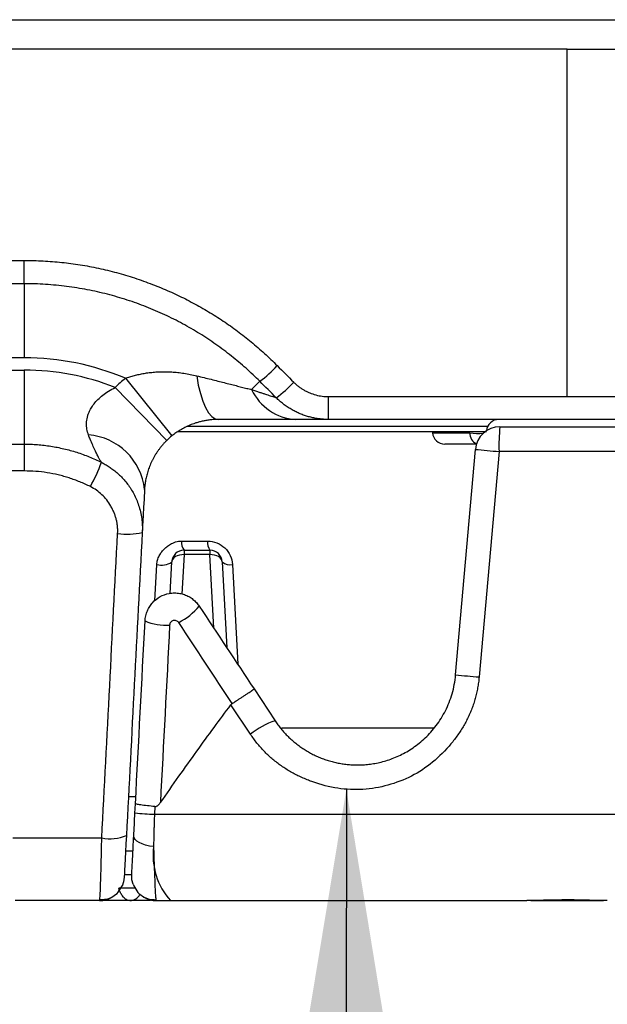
# Model space of a CAD drawing. Header units: millimetres. Extents: x 0 to 776, y 0 to 594.
# Tile 28 of 52: x 518 to 542, y 121 to 161. Entities that reach past the tile are written whole.
import ezdxf

# ---------------------------------------------------------------- set-up
doc = ezdxf.new("R2010")
doc.units = ezdxf.units.MM
doc.header["$LTSCALE"] = 2.75
doc.layers.add('DIMENSIONS', color=140, linetype='Continuous', lineweight=25)
doc.dimstyles.new('SLDDIMSTYLE3', dxfattribs={"dimtxt": 0.18, "dimasz": 9.0805, "dimexe": 0, "dimexo": 0.0625, "dimgap": 0, "dimtad": 0, "dimtih": 1, "dimtoh": 1, "dimdec": 0, "dimrnd": 1e-09, "dimzin": 0, "dimdsep": 46, "dimtxsty": 'Standard', "dimsah": 1, "dimcen": 0.09, "dimadec": 0, "dimazin": 0, "dimtfac": 9.0805, "dimtdec": 0, "dimtofl": 0, "dimtmove": 0, "dimatfit": 3, "dimfxl": 0, "dimfrac": 2, "dimtolj": 1, "dimtzin": 0, "dimarcsym": 0})

msp = doc.modelspace()

# ---------------------------------------------------------------- linework, layer by layer
for p, q in [((498.098, 161.324), (583.193, 161.324)), ((540.646, 160.124), (498.098, 160.124)), ((540.646, 160.124), (583.193, 160.124)), ((500.635, 151.569), (518.646, 151.569)), ((518.646, 150.624), (518.646, 151.569)), ((518.646, 150.624), (516.435, 150.624)), ((518.646, 150.624), (518.646, 147.624)), ((518.646, 147.624), (502.635, 147.624)), ((502.68, 147.124), (518.646, 147.124)), ((518.646, 147.124), (518.646, 144.124)), ((522.744, 146.791), (524.629, 144.457)), ((528.192, 146.67), (527.858, 146.336)), ((522.328, 146.421), (524.421, 144.272)), ((530.98, 146.048), (540.646, 146.048)), ((530.98, 145.124), (530.98, 146.048)), ((540.646, 146.048), (550.311, 146.048)), ((530.98, 145.124), (529.646, 145.124)), ((550.311, 145.124), (530.98, 145.124)), ((537.38, 144.624), (524.866, 144.624)), ((537.427, 144.834), (525.251, 144.834)), ((535.189, 144.624), (535.193, 144.58)), ((535.193, 144.58), (536.702, 144.58)), ((537.926, 144.824), (543.365, 144.824)), ((511.44, 144.124), (518.646, 144.124)), ((518.646, 144.124), (518.646, 143.037)), ((536.972, 144.124), (535.691, 144.124)), ((536.13, 134.775), (536.93, 143.911)), ((537.892, 143.824), (537.082, 134.688)), ((543.4, 143.824), (537.892, 143.824)), ((518.646, 143.037), (509.824, 143.037)), ((525.12, 139.824), (526.171, 139.824)), ((525.12, 139.824), (525.12, 139.645)), ((526.171, 139.824), (526.171, 139.645)), ((524.554, 138.074), (524.621, 139.35)), ((525.12, 139.645), (525.036, 138.043)), ((526.171, 139.645), (525.12, 139.645)), ((526.327, 136.667), (526.171, 139.645)), ((526.671, 139.35), (526.853, 135.873)), ((523.937, 137.769), (524.015, 139.247)), ((527.083, 139.247), (527.295, 135.205)), ((527.958, 134.204), (528.81, 132.916)), ((527.816, 132.364), (527.015, 133.558)), ((529.075, 132.624), (535.268, 132.624)), ((522.867, 129.847), (523.167, 129.847)), ((523.132, 129.176), (523.152, 129.554)), ((523.938, 129.435), (523.921, 129.124)), ((523.921, 129.124), (557.37, 129.124)), ((518.183, 128.166), (521.786, 128.166)), ((521.697, 125.624), (518.272, 125.624)), ((521.844, 125.624), (521.697, 125.624)), ((523.76, 125.624), (522.921, 125.624))]:
    msp.add_line(p, q)
at = {"flags": 128}
for points in [[(525.635, 146.894), (525.7, 146.515), (525.783, 146.169), (525.88, 145.864), (525.991, 145.605), (526.112, 145.398), (526.241, 145.246), (526.377, 145.155), (526.515, 145.124)], [(525.12, 139.645), (525.025, 139.642), (524.933, 139.627), (524.848, 139.602), (524.773, 139.565), (524.711, 139.52), (524.664, 139.468), (524.633, 139.411), (524.621, 139.35)], [(526.671, 139.35), (526.658, 139.411), (526.628, 139.468), (526.581, 139.52), (526.518, 139.565), (526.444, 139.602), (526.359, 139.627), (526.267, 139.642), (526.171, 139.645)], [(523.887, 127.812), (523.72, 127.838), (523.564, 127.875), (523.423, 127.922), (523.303, 127.976), (523.206, 128.037), (523.136, 128.102), (523.094, 128.17), (523.083, 128.239)], [(522.695, 126.571), (522.668, 126.384), (522.608, 126.211)], [(523.058, 126.287), (523.011, 126.474), (523.001, 126.676)], [(521.844, 125.624), (521.787, 125.644), (521.768, 125.66)]]:
    msp.add_lwpolyline(points, dxfattribs=at)
for centre, radius, start, end in [((518.646, 137.124), 10.5, 67.0263, 90), ((525.398, 150.483), 4.727, 306.2251, 317.7787), ((518.646, 137.124), 10, 68.3965, 90), ((526.515, 142.124), 6, 128.9346, 134.2538), ((526.19, 149.69), 4.552, 305.8989, 317.8757), ((529.772, 147.233), 2.114, 205.1271, 266.5871), ((537.88, 144.624), 0.5, 90, 175), ((521.061, 142.032), 2.471, 5.7806, 85.6145), ((526.515, 142.124), 3, 128.9346, 134.2538), ((535.691, 144.624), 0.5, 185, 270), ((537.078, 147.771), 3.213, 263.2828, 273.1083), ((537.168, 144.563), 0.466, 177.8962, 245.7522), ((537.926, 143.824), 1, 90, 175), ((545.179, 144.073), 7.292, 174.094, 181.9624), ((544.581, 222.989), 79.447, 264.47375, 265.1702), ((515.255, 145.75), 6.932, 331.129, 340.0727), ((522.812, 143.108), 2.635, 261.6547, 283.5215), ((525.506, 140.126), 0.49, 171.931, 218.0741), ((526.587, 140.124), 0.513, 172.1769, 215.8668), ((525.12, 139.324), 0.5, 90, 177), ((526.171, 139.324), 0.5, 3, 90), ((524.215, 139.904), 0.687, 253.1387, 306.2161), ((526.981, 139.714), 0.479, 229.5626, 282.3606), ((523.51, 139.497), 2.956, 298.1681, 318.9553), ((524.41, 139.114), 2.326, 248.0146, 273.1537), ((542.125, 194.991), 60.514, 264.31482, 265.21964), ((529.93, 129.727), 3.38, 109.3514, 128.72), ((524.599, 145.329), 16.219, 264.81, 267.6056), ((522.117, 129.887), 1.753, 259.1071, 292.3688), ((526.638, 127.469), 2.773, 172.9033, 221.7179), ((521.697, 126.624), 1, 270, 299.1065), ((522.915, 126.096), 0.472, 270.7339, 332.4592), ((523.999, 126.624), 1, 238.8437, 270)]:
    msp.add_arc(centre, radius, start, end)
for points in [[(540.646, 146.048), (540.646, 150.732), (540.646, 155.424), (540.646, 160.124)], [(528.899, 147.306), (529.121, 147.083), (529.344, 146.86), (529.566, 146.637)], [(528.859, 146.002), (528.636, 146.225), (528.414, 146.447), (528.192, 146.67)], [(529.646, 145.124), (528.8, 145.124), (527.7, 145.124), (526.515, 145.124)], [(523.519, 142.281), (523.462, 141.202), (523.428, 140.546), (523.428, 140.546)], [(521.786, 128.166), (521.999, 132.262), (522.214, 136.376), (522.429, 140.501)], [(523.428, 140.546), (523.212, 136.439), (522.998, 132.345), (522.784, 128.266)], [(525.021, 140.194), (525.373, 140.194), (525.726, 140.194), (526.079, 140.194)], [(525.739, 137.556), (526.479, 136.438), (527.218, 135.321), (527.958, 134.204)], [(523.152, 129.554), (523.281, 132.016), (523.41, 134.484), (523.54, 136.957)], [(527.068, 133.609), (526.348, 134.702), (525.626, 135.797), (524.905, 136.892)], [(524.538, 136.791), (524.413, 134.388), (524.288, 131.989), (524.163, 129.596)], [(527.015, 133.558), (527.03, 133.578), (527.048, 133.595), (527.068, 133.609)], [(522.784, 128.266), (522.735, 127.323), (522.695, 126.571), (522.695, 126.571)], [(542.279, 125.624), (542.161, 125.624), (542.038, 125.626), (541.912, 125.629)]]:
    msp.add_open_spline(points, degree=3)
for points, knots in [([(518.646, 151.569), (518.773, 151.568), (519.027, 151.566), (519.408, 151.551), (519.786, 151.526), (520.163, 151.491), (520.538, 151.447), (520.912, 151.392), (521.284, 151.328), (521.654, 151.254), (522.022, 151.17), (522.388, 151.076), (522.753, 150.972), (523.116, 150.858), (523.478, 150.734), (523.837, 150.6), (524.299, 150.415), (524.854, 150.169), (525.493, 149.847), (526.113, 149.496), (526.712, 149.117), (527.29, 148.708), (527.848, 148.27), (528.388, 147.805), (528.728, 147.473), (528.899, 147.306)], [0, 0, 0, 0, 0.033511, 0.066895, 0.100172, 0.133367, 0.166504, 0.199604, 0.232693, 0.265793, 0.298928, 0.332122, 0.365397, 0.398778, 0.432286, 0.465945, 0.499776, 0.56306, 0.625824, 0.688218, 0.750393, 0.812505, 0.874708, 0.937156, 1, 1, 1, 1]), ([(528.192, 146.67), (528.101, 146.759), (527.919, 146.938), (527.635, 147.198), (527.343, 147.451), (527.042, 147.697), (526.733, 147.936), (526.415, 148.166), (526.089, 148.389), (525.755, 148.603), (525.413, 148.808), (525.063, 149.003), (524.706, 149.189), (524.341, 149.366), (523.97, 149.532), (523.592, 149.687), (523.207, 149.832), (522.816, 149.966), (522.42, 150.088), (522.018, 150.198), (521.61, 150.296), (521.198, 150.382), (520.782, 150.456), (520.361, 150.517), (519.937, 150.564), (519.509, 150.598), (519.078, 150.62), (518.79, 150.622), (518.646, 150.624)], [0, 0, 0, 0, 0.036108, 0.072403, 0.108884, 0.145553, 0.18241, 0.219454, 0.256686, 0.294106, 0.331714, 0.36951, 0.407495, 0.445669, 0.484032, 0.522583, 0.561324, 0.600254, 0.639373, 0.678682, 0.718181, 0.75787, 0.797749, 0.837818, 0.878078, 0.918528, 0.959169, 1, 1, 1, 1]), ([(522.744, 146.791), (522.803, 146.812), (522.922, 146.854), (523.108, 146.907), (523.302, 146.954), (523.503, 146.993), (523.712, 147.023), (523.929, 147.045), (524.153, 147.057), (524.385, 147.058), (524.623, 147.05), (524.868, 147.029), (525.119, 146.997), (525.376, 146.953), (525.547, 146.914), (525.635, 146.894)], [0, 0, 0, 0, 0.063096, 0.128173, 0.19533, 0.264663, 0.336263, 0.410214, 0.4866, 0.565496, 0.646974, 0.731103, 0.817946, 0.90756, 1, 1, 1, 1]), ([(525.635, 146.894), (525.734, 146.87), (525.928, 146.822), (526.213, 146.751), (526.487, 146.682), (526.748, 146.616), (526.998, 146.553), (527.234, 146.494), (527.456, 146.437), (527.665, 146.385), (527.794, 146.352), (527.858, 146.336)], [0, 0, 0, 0, 0.124609, 0.245664, 0.363214, 0.477322, 0.588069, 0.695561, 0.799929, 0.901341, 1, 1, 1, 1]), ([(529.566, 146.637), (529.597, 146.606), (529.66, 146.546), (529.761, 146.463), (529.867, 146.387), (529.978, 146.318), (530.094, 146.256), (530.255, 146.184), (530.463, 146.112), (530.72, 146.058), (530.893, 146.052), (530.98, 146.048)], [0, 0, 0, 0, 0.083283, 0.16615, 0.248967, 0.332102, 0.415917, 0.500769, 0.669104, 0.834538, 1, 1, 1, 1]), ([(521.25, 144.495), (521.237, 144.534), (521.211, 144.611), (521.185, 144.73), (521.171, 144.849), (521.168, 144.97), (521.178, 145.091), (521.2, 145.213), (521.236, 145.335), (521.285, 145.457), (521.36, 145.6), (521.471, 145.761), (521.63, 145.939), (521.826, 146.112), (522.06, 146.278), (522.236, 146.372), (522.328, 146.421)], [0, 0, 0, 0, 0.05928, 0.117008, 0.17341, 0.22875, 0.283332, 0.337502, 0.391645, 0.446184, 0.501568, 0.587013, 0.678161, 0.776468, 0.883315, 1, 1, 1, 1]), ([(527.858, 146.336), (527.912, 146.318), (528.018, 146.283), (528.165, 146.234), (528.298, 146.189), (528.416, 146.15), (528.52, 146.115), (528.625, 146.08), (528.722, 146.048), (528.8, 146.022), (528.85, 146.005), (528.856, 146.003), (528.859, 146.002)], [0, 0, 0, 0, 0.105343, 0.205533, 0.300771, 0.391288, 0.477355, 0.559287, 0.676459, 0.787808, 0.895024, 1, 1, 1, 1]), ([(530.98, 145.124), (530.924, 145.125), (530.81, 145.126), (530.639, 145.142), (530.468, 145.166), (530.296, 145.201), (530.125, 145.246), (529.954, 145.303), (529.786, 145.37), (529.62, 145.448), (529.457, 145.537), (529.299, 145.637), (529.146, 145.748), (528.998, 145.869), (528.905, 145.958), (528.859, 146.002)], [0, 0, 0, 0, 0.071851, 0.144546, 0.218084, 0.292467, 0.367694, 0.443768, 0.520687, 0.598453, 0.677066, 0.756527, 0.836836, 0.917993, 1, 1, 1, 1]), ([(526.515, 145.124), (526.456, 145.123), (526.342, 145.121), (526.173, 145.106), (526.011, 145.083), (525.857, 145.052), (525.711, 145.015), (525.545, 144.965), (525.36, 144.896), (525.158, 144.802), (524.968, 144.697), (524.792, 144.583), (524.683, 144.499), (524.629, 144.457)], [0, 0, 0, 0, 0.094923, 0.185033, 0.270383, 0.351032, 0.427051, 0.498525, 0.609618, 0.714648, 0.814226, 0.909067, 1, 1, 1, 1]), ([(521.771, 143.387), (521.771, 143.388), (521.77, 143.389), (521.762, 143.401), (521.75, 143.421), (521.734, 143.449), (521.713, 143.485), (521.687, 143.532), (521.657, 143.588), (521.623, 143.654), (521.575, 143.746), (521.506, 143.882), (521.415, 144.079), (521.326, 144.291), (521.271, 144.438), (521.25, 144.495)], [0, 0, 0, 0, 0.046458, 0.094813, 0.145246, 0.197918, 0.252977, 0.310558, 0.370791, 0.433796, 0.499696, 0.607631, 0.749857, 0.9037, 1, 1, 1, 1]), ([(518.646, 144.124), (518.735, 144.123), (518.915, 144.121), (519.184, 144.105), (519.452, 144.079), (519.719, 144.043), (519.985, 143.996), (520.249, 143.939), (520.511, 143.872), (520.77, 143.795), (521.026, 143.708), (521.279, 143.611), (521.528, 143.505), (521.69, 143.426), (521.771, 143.387)], [0, 0, 0, 0, 0.083046, 0.166141, 0.249288, 0.332486, 0.415735, 0.499038, 0.582394, 0.665804, 0.749269, 0.83279, 0.916366, 1, 1, 1, 1]), ([(524.421, 144.272), (524.39, 144.242), (524.329, 144.181), (524.243, 144.085), (524.162, 143.987), (524.087, 143.888), (524.017, 143.787), (523.952, 143.685), (523.892, 143.582), (523.837, 143.479), (523.787, 143.375), (523.742, 143.271), (523.701, 143.168), (523.665, 143.065), (523.634, 142.963), (523.606, 142.861), (523.582, 142.761), (523.563, 142.662), (523.546, 142.564), (523.534, 142.467), (523.524, 142.372), (523.521, 142.311), (523.519, 142.281)], [0, 0, 0, 0, 0.042223, 0.084044, 0.125692, 0.1674, 0.209399, 0.251914, 0.295166, 0.33936, 0.384693, 0.431343, 0.479477, 0.529246, 0.580784, 0.634217, 0.689653, 0.747191, 0.80692, 0.868919, 0.933258, 1, 1, 1, 1]), ([(521.771, 143.387), (521.823, 143.36), (521.928, 143.305), (522.084, 143.209), (522.24, 143.1), (522.395, 142.975), (522.547, 142.834), (522.695, 142.677), (522.836, 142.503), (522.968, 142.312), (523.088, 142.104), (523.196, 141.879), (523.286, 141.638), (523.358, 141.383), (523.408, 141.114), (523.435, 140.833), (523.43, 140.642), (523.428, 140.546)], [0, 0, 0, 0, 0.0499986, 0.1023763, 0.157134, 0.2142721, 0.2737912, 0.3356917, 0.3999738, 0.466638, 0.5356845, 0.6071134, 0.680925, 0.7571193, 0.8356966, 0.9166568, 1, 1, 1, 1]), ([(521.325, 142.403), (521.255, 142.437), (521.116, 142.504), (520.903, 142.596), (520.687, 142.679), (520.468, 142.754), (520.247, 142.82), (519.948, 142.897), (519.57, 142.971), (519.109, 143.026), (518.8, 143.033), (518.646, 143.037)], [0, 0, 0, 0, 0.083795, 0.16725, 0.250491, 0.333644, 0.416836, 0.500193, 0.666685, 0.83295, 1, 1, 1, 1]), ([(522.429, 140.501), (522.431, 140.549), (522.434, 140.645), (522.425, 140.789), (522.406, 140.932), (522.377, 141.072), (522.337, 141.21), (522.287, 141.347), (522.226, 141.482), (522.132, 141.657), (521.995, 141.862), (521.799, 142.078), (521.577, 142.263), (521.409, 142.356), (521.325, 142.403)], [0, 0, 0, 0, 0.062677, 0.124669, 0.186311, 0.247942, 0.309902, 0.372524, 0.436134, 0.50104, 0.629381, 0.753531, 0.876152, 1, 1, 1, 1]), ([(524.015, 139.247), (524.018, 139.276), (524.023, 139.336), (524.044, 139.424), (524.074, 139.512), (524.126, 139.627), (524.211, 139.762), (524.341, 139.904), (524.49, 140.026), (524.64, 140.109), (524.778, 140.16), (524.899, 140.189), (524.981, 140.193), (525.021, 140.194)], [0, 0, 0, 0, 0.0585749, 0.1184375, 0.18025, 0.2446158, 0.3709965, 0.500888, 0.6306091, 0.7565525, 0.8413471, 0.921977, 1, 1, 1, 1]), ([(526.079, 140.194), (526.206, 140.194), (526.332, 140.17), (526.57, 140.076), (526.68, 140.006), (526.865, 139.831), (526.941, 139.724), (527.046, 139.496), (527.077, 139.372), (527.083, 139.247)], [0, 0, 0, 0, 0.25, 0.25, 0.5, 0.5, 0.75, 0.75, 1, 1, 1, 1]), ([(523.54, 136.957), (523.542, 136.993), (523.548, 137.064), (523.568, 137.169), (523.597, 137.269), (523.633, 137.366), (523.677, 137.457), (523.727, 137.543), (523.784, 137.624), (523.909, 137.775), (524.141, 137.96), (524.425, 138.062), (524.626, 138.091), (524.77, 138.097), (524.944, 138.082), (525.14, 138.031), (525.323, 137.948), (525.485, 137.839), (525.627, 137.709), (525.702, 137.607), (525.739, 137.556)], [0, 0, 0, 0, 0.03596, 0.071375, 0.106243, 0.140566, 0.174343, 0.207574, 0.240259, 0.272399, 0.403557, 0.531147, 0.568927, 0.606057, 0.674876, 0.74243, 0.808719, 0.873744, 0.937504, 1, 1, 1, 1]), ([(524.905, 136.892), (524.882, 136.927), (524.847, 136.954), (524.769, 136.984), (524.725, 136.986), (524.644, 136.963), (524.608, 136.939), (524.556, 136.874), (524.54, 136.833), (524.538, 136.791)], [0, 0, 0, 0, 0.25, 0.25, 0.5, 0.5, 0.75, 0.75, 1, 1, 1, 1]), ([(537.082, 134.688), (537.075, 134.614), (537.06, 134.467), (537.025, 134.249), (536.981, 134.034), (536.928, 133.822), (536.865, 133.614), (536.792, 133.408), (536.709, 133.206), (536.617, 133.007), (536.515, 132.812), (536.404, 132.619), (536.283, 132.43), (536.152, 132.244), (536.012, 132.061), (535.686, 131.672), (535.126, 131.133), (534.24, 130.582), (533.268, 130.238), (532.248, 130.092), (531.21, 130.165), (530.393, 130.398), (529.791, 130.656), (529.393, 130.867), (529.022, 131.107), (528.678, 131.377), (528.362, 131.677), (528.07, 132.004), (527.901, 132.244), (527.816, 132.364)], [0, 0, 0, 0, 0.017861, 0.03557, 0.053163, 0.070678, 0.088152, 0.105623, 0.123131, 0.140711, 0.158403, 0.176242, 0.194265, 0.212506, 0.230999, 0.249776, 0.334838, 0.416906, 0.499608, 0.582268, 0.66449, 0.749764, 0.787016, 0.823313, 0.858916, 0.894101, 0.929151, 0.964356, 1, 1, 1, 1]), ([(528.81, 132.916), (528.849, 132.859), (528.927, 132.745), (529.056, 132.581), (529.192, 132.424), (529.336, 132.275), (529.487, 132.133), (529.646, 131.999), (529.811, 131.873), (529.983, 131.757), (530.161, 131.649), (530.344, 131.551), (530.532, 131.462), (530.724, 131.383), (530.92, 131.314), (531.119, 131.256), (531.321, 131.208), (531.525, 131.17), (531.731, 131.143), (531.938, 131.127), (532.153, 131.122), (532.379, 131.128), (532.617, 131.149), (532.863, 131.186), (533.115, 131.24), (533.372, 131.313), (533.632, 131.407), (533.893, 131.522), (534.153, 131.659), (534.41, 131.821), (534.66, 132.008), (534.903, 132.219), (535.133, 132.457), (535.349, 132.72), (535.546, 133.008), (535.722, 133.32), (535.873, 133.655), (535.994, 134.011), (536.085, 134.386), (536.115, 134.644), (536.13, 134.775)], [0, 0, 0, 0, 0.021028, 0.042064, 0.063107, 0.084159, 0.105218, 0.126285, 0.147361, 0.168446, 0.189539, 0.210641, 0.231753, 0.252874, 0.274004, 0.295145, 0.316295, 0.337456, 0.358626, 0.379808, 0.401, 0.424487, 0.448849, 0.474092, 0.500219, 0.527233, 0.555138, 0.583937, 0.613632, 0.644226, 0.675721, 0.708119, 0.741422, 0.775631, 0.810748, 0.846775, 0.883712, 0.921561, 0.960324, 1, 1, 1, 1]), ([(527.068, 133.609), (527.094, 133.626), (527.15, 133.662), (527.238, 133.719), (527.337, 133.782), (527.442, 133.851), (527.551, 133.922), (527.659, 133.994), (527.759, 134.062), (527.845, 134.121), (527.909, 134.168), (527.95, 134.198), (527.955, 134.202), (527.958, 134.204)], [0, 0, 0, 0, 0.0566957, 0.1209264, 0.1930644, 0.2732971, 0.3615286, 0.4572771, 0.5595922, 0.6670278, 0.7776983, 0.8894328, 1, 1, 1, 1]), ([(524.163, 129.596), (524.413, 129.952), (524.903, 130.649), (525.629, 131.665), (526.329, 132.63), (526.79, 133.254), (527.015, 133.558)], [0, 0, 0, 0, 0.267678, 0.523552, 0.76765, 1, 1, 1, 1]), ([(523.938, 129.435), (523.836, 129.446), (523.731, 129.458), (523.536, 129.48), (523.446, 129.491), (523.298, 129.512), (523.241, 129.522), (523.168, 129.539), (523.151, 129.547), (523.152, 129.554)], [0, 0, 0, 0, 0.25, 0.25, 0.5, 0.5, 0.75, 0.75, 1, 1, 1, 1]), ([(523.938, 129.435), (523.95, 129.435), (523.975, 129.436), (524.012, 129.449), (524.05, 129.472), (524.088, 129.504), (524.126, 129.546), (524.15, 129.579), (524.163, 129.596)], [0, 0, 0, 0, 0.124935, 0.259253, 0.409766, 0.581363, 0.777365, 1, 1, 1, 1]), ([(523.083, 128.239), (523.091, 128.388), (523.099, 128.541), (523.115, 128.854), (523.123, 129.015), (523.132, 129.176)], [0, 0, 0, 0, 0.5, 0.5, 1, 1, 1, 1]), ([(523.921, 129.124), (523.919, 129.061), (523.914, 128.935), (523.908, 128.747), (523.903, 128.558), (523.897, 128.369), (523.893, 128.181), (523.889, 127.994), (523.887, 127.873), (523.887, 127.812)], [0, 0, 0, 0, 0.1394963, 0.2800979, 0.4218141, 0.5646538, 0.7086258, 0.8537385, 1, 1, 1, 1]), ([(521.697, 125.624), (521.704, 125.624), (521.712, 125.687), (521.726, 125.933), (521.734, 126.116), (521.749, 126.577), (521.756, 126.856), (521.771, 127.475), (521.778, 127.815), (521.786, 128.166)], [0, 0, 0, 0, 0.25, 0.25, 0.5, 0.5, 0.75, 0.75, 1, 1, 1, 1]), ([(523.001, 126.676), (523.001, 126.676), (523.003, 126.713), (523.008, 126.822), (523.011, 126.868), (523.016, 126.974), (523.02, 127.035), (523.027, 127.173), (523.031, 127.25), (523.04, 127.417), (523.044, 127.507), (523.059, 127.793), (523.071, 128.011), (523.083, 128.239)], [0, 0, 0, 0, 0.25, 0.25, 0.375, 0.375, 0.5, 0.5, 0.625, 0.625, 0.75, 0.75, 1, 1, 1, 1]), ([(523.887, 127.812), (523.888, 127.753), (523.89, 127.636), (523.895, 127.466), (523.9, 127.3), (523.906, 127.14), (523.912, 126.986), (523.918, 126.838), (523.924, 126.698), (523.93, 126.566), (523.934, 126.442), (523.938, 126.327), (523.941, 126.21), (523.944, 126.091), (523.95, 125.969), (523.958, 125.857), (523.968, 125.76), (523.978, 125.684), (523.989, 125.634), (523.996, 125.627), (523.999, 125.624)], [0, 0, 0, 0, 0.04577, 0.091665, 0.137624, 0.183584, 0.229483, 0.275261, 0.320858, 0.366215, 0.411277, 0.455991, 0.500307, 0.556739, 0.618919, 0.686488, 0.758991, 0.835867, 0.916454, 1, 1, 1, 1]), ([(523.051, 127.624), (523.036, 127.624), (523.011, 127.624), (522.825, 127.624), (522.751, 127.624)], [0, 0, 0, 0, 0.600137, 1, 1, 1, 1]), ([(522.701, 126.688), (522.776, 126.687), (522.962, 126.686), (522.986, 126.68), (523.001, 126.676)], [0, 0, 0, 0, 0.400471, 1, 1, 1, 1]), ([(521.698, 125.674), (521.788, 125.673), (521.972, 125.671), (522.236, 125.777), (522.467, 125.958), (522.563, 126.132), (522.611, 126.218)], [0, 0, 0, 0, 0.24027, 0.492953, 0.749502, 1, 1, 1, 1]), ([(522.921, 125.624), (522.905, 125.625), (522.87, 125.627), (522.812, 125.646), (522.743, 125.686), (522.663, 125.759), (522.584, 125.869), (522.52, 125.997), (522.49, 126.085), (522.477, 126.124)], [0, 0, 0, 0, 0.094016, 0.207939, 0.343013, 0.499917, 0.70273, 0.870246, 1, 1, 1, 1]), ([(523.133, 126.124), (523.133, 126.124), (523.131, 126.124), (523.116, 126.124), (523.092, 126.124), (523.059, 126.124), (523.016, 126.124), (522.947, 126.124), (522.839, 126.124), (522.676, 126.124), (522.544, 126.124), (522.477, 126.124)], [0, 0, 0, 0, 0.083961, 0.16712, 0.249851, 0.332538, 0.415563, 0.499305, 0.666951, 0.832823, 1, 1, 1, 1]), ([(523.055, 126.294), (523.099, 126.198), (523.187, 126.006), (523.423, 125.798), (523.698, 125.672), (523.891, 125.665), (523.984, 125.662)], [0, 0, 0, 0, 0.254142, 0.513005, 0.764771, 1, 1, 1, 1]), ([(522.921, 125.624), (522.765, 125.624), (522.593, 125.624), (522.231, 125.624), (522.042, 125.624), (521.844, 125.624)], [0, 0, 0, 0, 0.5, 0.5, 1, 1, 1, 1]), ([(523.999, 125.624), (524.095, 125.624), (524.286, 125.624), (524.474, 125.624), (524.568, 125.624)], [0, 0, 0, 0, 0.4995, 1, 1, 1, 1]), ([(524.568, 125.624), (524.865, 125.624), (525.459, 125.624), (526.353, 125.624), (527.248, 125.624), (528.145, 125.624), (529.044, 125.624), (529.944, 125.624), (530.846, 125.624), (531.931, 125.624), (533.198, 125.624), (534.649, 125.624), (536.102, 125.624), (537.557, 125.624), (538.527, 125.624), (539.013, 125.624)], [0, 0, 0, 0, 0.062527, 0.125029, 0.187514, 0.249992, 0.31247, 0.374959, 0.437467, 0.500002, 0.600032, 0.70001, 0.799974, 0.899958, 1, 1, 1, 1]), ([(541.912, 125.629), (541.865, 125.63), (541.772, 125.632), (541.629, 125.635), (541.484, 125.639), (541.338, 125.643), (541.128, 125.649), (540.828, 125.653), (540.467, 125.652), (540.08, 125.647), (539.734, 125.638), (539.425, 125.63), (539.197, 125.625), (539.069, 125.624), (539.013, 125.624)], [0, 0, 0, 0, 0.050366, 0.100601, 0.150727, 0.20076, 0.250716, 0.362919, 0.500399, 0.607306, 0.749768, 0.852141, 0.935594, 1, 1, 1, 1]), ([(539.172, 125.624), (539.332, 125.624), (539.779, 125.624), (540.646, 125.624), (541.512, 125.624), (541.96, 125.624), (542.119, 125.624)], [0, 0, 0, 0, 0.177975, 0.499888, 0.821802, 1, 1, 1, 1])]:
    msp.add_open_spline(points, degree=3, knots=knots)

# ---------------------------------------------------------------- leaders
at = {"layer": 'DIMENSIONS'}
msp.add_leader([(531.701, 130.139), (531.676, 106.095)], dimstyle='SLDDIMSTYLE3', dxfattribs=at)

doc.saveas('drawing.dxf')
